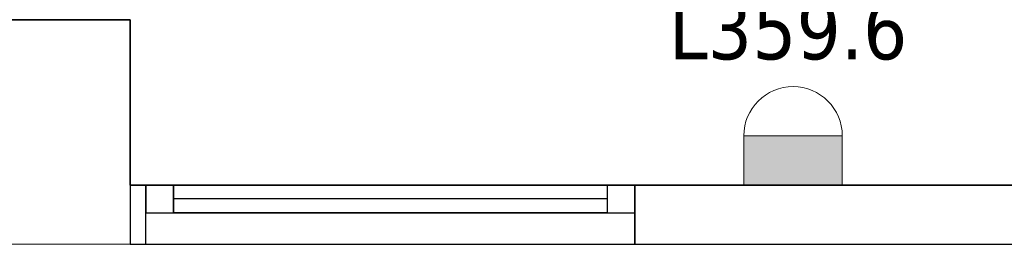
# Model space of a CAD drawing. Header units: metres. Extents: x 397.7 to 427.5, y 12.7 to 28.4.
# Tile 111 of 147: x 410.547 to 413.045, y 24.159 to 24.729. Entities that reach past the tile are written whole.
import ezdxf

# ---------------------------------------------------------------- set-up
doc = ezdxf.new("R2010")
doc.units = ezdxf.units.M
for name, color, linetype, lineweight, true_color in [('01_CARPINTERIA', 5, 'Continuous', 25, 0x0000ff), ('01_PROYECCION CARP', 7, 'Continuous', 25, 0x00007f), ('01_SUELOS', 7, 'Continuous', 25, 0x007f00)]:
    doc.layers.add(name, color=color, linetype=linetype, lineweight=lineweight, true_color=true_color)
for name, color, linetype, lineweight in [('A-COLS-____-MCUT', 7, 'Continuous', 18), ('A-COLS-____-OTLN', 7, 'Continuous', 18), ('A-DETL-GENF-OTLN', 7, 'Continuous', 18), ('A-GENM-____-OTLN', 7, 'Continuous', 18), ('A-WALL-____-MCUT', 7, 'Continuous', 25), ('A-WALL-____-OTLN', 7, 'Continuous', 25), ('E-LITE-EQPM-IDEN', 7, 'Continuous', 30)]:
    doc.layers.add(name, color=color, linetype=linetype, lineweight=lineweight)
doc.styles.add('Tahoma_4', font='tahoma.ttf', dxfattribs={"height": 0.15})

# ---------------------------------------------------------------- blocks, each defined once
blk = doc.blocks.new('Family - LONDR55-XX_ZZ-ARQ-CAA-M3D-Londres55-156338-06_ENLLUMENAT_P3')
at = {"layer": '01_CARPINTERIA', "color": 9, "true_color": 0xaaaad4}
for p, q in [((0.07, 0.07), (0, 0.07)), ((0, 0.07), (0, 0)), ((0.07, 0), (0.07, 0.07)), ((1.24, 0.07), (1.17, 0.07)), ((1.17, 0.07), (1.17, 0)), ((1.24, 0), (1.24, 0.07)), ((0, 0), (0.07, 0)), ((1.17, 0), (1.24, 0))]:
    blk.add_line(p, q, dxfattribs=at)
at = {"layer": '01_PROYECCION CARP', "color": 9, "true_color": 0xaaaad4}
for p, q in [((0, 0), (0, 0.07)), ((0.07, 0.07), (0, 0.07)), ((1.17, 0.07), (0.07, 0.07)), ((0.07, 0.07), (1.17, 0.07)), ((0.07, 0), (0.07, 0.07)), ((0.07, 0), (0.07, 0.07)), ((0.07, 0), (0.07, 0.07)), ((1.17, 0), (1.17, 0.07)), ((1.17, 0.07), (1.17, 0)), ((1.17, 0), (1.17, 0.07)), ((1.24, 0.07), (1.17, 0.07)), ((1.24, 0), (1.24, 0.07)), ((0.07, 0.035), (1.17, 0.035)), ((0.07, 0.035), (1.17, 0.035)), ((0, 0), (0.07, 0)), ((1.17, 0), (0.07, 0)), ((0.07, 0), (1.17, 0)), ((1.17, 0), (1.24, 0))]:
    blk.add_line(p, q, dxfattribs=at)
blk = doc.blocks.new('Family - Finestra P1-156339-06_ENLLUMENAT_P3')
blk.add_blockref('Family - LONDR55-XX_ZZ-ARQ-CAA-M3D-Londres55-156338-06_ENLLUMENAT_P3', (0, 0))
blk = doc.blocks.new('Family - Paviment P3-156431-06_ENLLUMENAT_P3')
at = {"layer": '01_SUELOS', "color": 9, "true_color": 0xaad4aa}
for p, q in [((12.1318, 11.6188), (12.5318, 11.6188)), ((12.5318, 11.6188), (12.1318, 11.6188)), ((12.5318, 11.6188), (12.5318, 11.1988)), ((12.5318, 11.1988), (12.5318, 11.6188)), ((12.5318, 11.1988), (19.1518, 11.1988)), ((19.1518, 11.1988), (12.5318, 11.1988))]:
    blk.add_line(p, q, dxfattribs=at)
blk = doc.blocks.new('Family - Pilar P3-156482-06_ENLLUMENAT_P3')
at = {"layer": 'A-COLS-____-MCUT', "color": 253, "true_color": 0xaaaaaa}
for p, q in [((0.4, 0.57), (0, 0.57)), ((0, 0.57), (0, 0)), ((0.4, 0), (0.4, 0.57)), ((0, 0), (0.4, 0))]:
    blk.add_line(p, q, dxfattribs=at)
at = {"layer": 'A-COLS-____-OTLN', "color": 253, "true_color": 0xaaaaaa}
for p, q in [((0.4, 0.57), (0, 0.57)), ((0, 0.57), (0, 0)), ((0.4, 0), (0.4, 0.57)), ((0, 0), (0.4, 0))]:
    blk.add_line(p, q, dxfattribs=at)
blk = doc.blocks.new('Family - Evans P3-156549-06_ENLLUMENAT_P3')
at = {"layer": 'A-WALL-____-MCUT', "color": 253, "true_color": 0xaaaaaa}
for p, q in [((5.34, 0.15), (0, 0.15)), ((5.34, 0), (5.34, 0.15)), ((6.58, 0.15), (6.58, 0)), ((6.62, 0.15), (6.58, 0.15)), ((6.62, 0), (6.62, 0.15)), ((0, 0), (5.34, 0)), ((6.58, 0), (6.62, 0))]:
    blk.add_line(p, q, dxfattribs=at)
at = {"layer": 'A-WALL-____-OTLN', "color": 253, "true_color": 0xaaaaaa}
for p, q in [((6.62, 0.15), (0, 0.15)), ((6.58, 0.15), (5.34, 0.15)), ((5.34, 0.15), (5.34, 0)), ((6.58, 0.15), (6.58, 0)), ((6.62, 0), (6.62, 0.15)), ((0, 0), (6.62, 0)), ((5.34, 0), (6.58, 0))]:
    blk.add_line(p, q, dxfattribs=at)
at = {"layer": 'A-WALL-____-OTLN', "color": 253, "lineweight": 18, "true_color": 0xaaaaaa}
blk.add_line((0, 0), (6.62, 0), dxfattribs=at)
blk = doc.blocks.new('Family - Vano de Finestra P3-156551-06_ENLLUMENAT_P3')
at = {"layer": 'A-GENM-____-OTLN', "color": 253, "true_color": 0xaaaaaa}
for p, q in [((410.867, 24.3095), (410.867, 24.1595)), ((412.107, 24.3095), (410.867, 24.3095)), ((410.867, 24.3095), (410.867, 24.1595)), ((410.867, 24.3095), (412.107, 24.3095)), ((412.107, 24.1595), (412.107, 24.3095)), ((412.107, 24.3095), (412.107, 24.1595)), ((410.867, 24.1595), (412.107, 24.1595)), ((412.107, 24.1595), (410.867, 24.1595))]:
    blk.add_line(p, q, dxfattribs=at)
blk = doc.blocks.new('LONDR55-XX_ZZ-ARQ-CAA-M3D-Londres55_ifc-1-06_ENLLUMENAT_P3')
at = {"layer": '01_PROYECCION CARP', "color": 253, "lineweight": 18, "true_color": 0xaaaaaa, "rotation": 180}
blk.add_blockref('Family - Finestra P1-156339-06_ENLLUMENAT_P3', (412.107, 24.3095), dxfattribs=at)
at = {"layer": '01_SUELOS', "color": 253, "lineweight": 18, "true_color": 0xaaaaaa}
blk.add_blockref('Family - Paviment P3-156431-06_ENLLUMENAT_P3', (398.2952, 13.1106), dxfattribs=at)
at = {"layer": 'A-COLS-____-OTLN', "color": 253, "lineweight": 18, "true_color": 0xaaaaaa}
blk.add_blockref('Family - Pilar P3-156482-06_ENLLUMENAT_P3', (410.427, 24.1595), dxfattribs=at)
at = {"layer": 'A-GENM-____-OTLN', "color": 253, "lineweight": 18, "true_color": 0xaaaaaa}
blk.add_blockref('Family - Vano de Finestra P3-156551-06_ENLLUMENAT_P3', (0, 0), dxfattribs=at)
at = {"layer": 'A-WALL-____-OTLN', "color": 253, "lineweight": 18, "true_color": 0xaaaaaa, "rotation": 180}
blk.add_blockref('Family - Evans P3-156549-06_ENLLUMENAT_P3', (417.447, 24.3095), dxfattribs=at)
blk = doc.blocks.new('ZYR_06_02_03 Aplic Circular 2 - L 07-831984-06_ENLLUMENAT_P3')
at = {"layer": 'A-DETL-GENF-OTLN', "true_color": 0x00c400}
blk.add_hatch(color=92, dxfattribs=at).paths.add_polyline_path([(0.125, 0), (-0.125, 0), (-0.125, -0.125), (0.125, -0.125)])
at = {"layer": 'A-DETL-GENF-OTLN', "color": 92, "true_color": 0x00c400}
for p, q in [((0.125, 0), (-0.125, 0)), ((-0.125, 0), (-0.125, -0.125)), ((-0.125, 0), (0.125, 0)), ((-0.125, -0.125), (-0.125, 0)), ((0.125, -0.125), (0.125, 0)), ((0.125, 0), (0.125, -0.125)), ((-0.125, -0.125), (0.125, -0.125)), ((0.125, -0.125), (-0.125, -0.125))]:
    blk.add_line(p, q, dxfattribs=at)
blk.add_arc((0, -0.125), 0.125, 180, 360, dxfattribs=at)

msp = doc.modelspace()

# ---------------------------------------------------------------- block references
at = {"lineweight": 5}
msp.add_blockref('LONDR55-XX_ZZ-ARQ-CAA-M3D-Londres55_ifc-1-06_ENLLUMENAT_P3', (0, 0), dxfattribs=at)
at = {"layer": 'A-DETL-GENF-OTLN', "color": 92, "true_color": 0x00c400, "rotation": 180}
msp.add_blockref('ZYR_06_02_03 Aplic Circular 2 - L 07-831984-06_ENLLUMENAT_P3', (412.5086, 24.3095), dxfattribs=at)

# ---------------------------------------------------------------- texts
at = {"layer": 'E-LITE-EQPM-IDEN', "insert": (412.1936, 24.779), "char_height": 0.15, "width": 0.721519, "attachment_point": 1, "style": 'Tahoma_4'}
msp.add_mtext('L359.6', dxfattribs=at)

doc.saveas('drawing.dxf')
